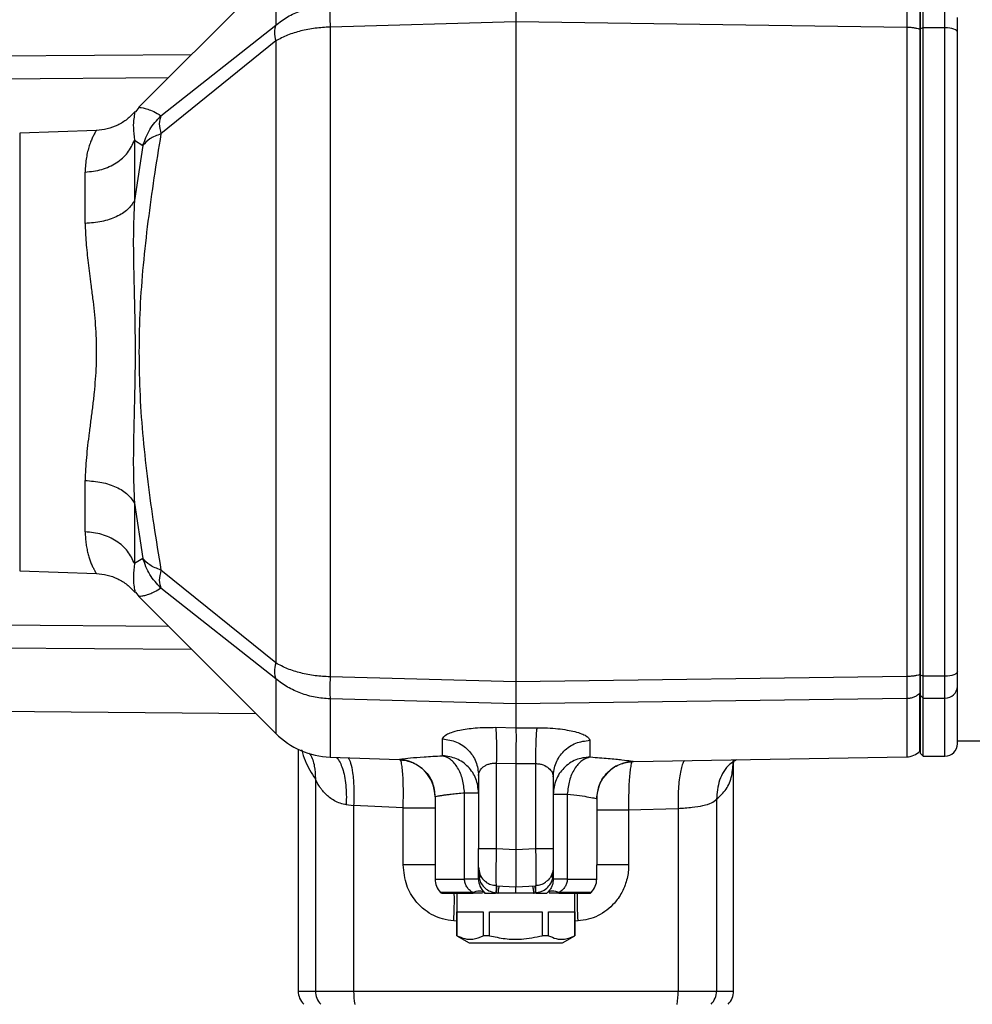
# Model space of a CAD drawing. Header units: millimetres. Extents: x 3 to 4919, y -224 to 3490.
# Tile 29 of 55: x 1547 to 1700, y 3103 to 3261. Entities that reach past the tile are written whole.
import ezdxf

# ---------------------------------------------------------------- set-up
doc = ezdxf.new("R2010")
doc.units = ezdxf.units.MM

msp = doc.modelspace()

# ---------------------------------------------------------------- linework, layer by layer
at = {"color": 7, "linetype": 'Continuous', "lineweight": 25}
for p, q in [((1588.09, 3268.88), (1566.09, 3246.88)), ((1691.71, 3262.73), (1691.71, 3259.49)), ((1692.21, 3259.66), (1692.21, 3263.2)), ((1695.71, 3259.66), (1695.71, 3263.2)), ((1569.64, 3245.53), (1588.09, 3260.08)), ((1626.71, 3260.61), (1596.83, 3259.78)), ((1596.83, 3259.78), (1596.83, 3155.31)), ((1689.56, 3259.73), (1626.71, 3260.61)), ((1691.71, 3259.39), (1691.64, 3259.41)), ((1692.21, 3259.66), (1691.71, 3259.49)), ((1691.71, 3259.49), (1691.71, 3155.6)), ((1692.21, 3155.43), (1692.21, 3259.66)), ((1695.71, 3259.66), (1692.21, 3259.66)), ((1695.71, 3155.43), (1695.71, 3259.66)), ((1588.09, 3257.54), (1569.64, 3242.61)), ((1588.09, 3257.54), (1588.09, 3157.55)), ((1566.12, 3246.91), (1565.54, 3246.16)), ((1559.25, 3243.16), (1546.92, 3242.73)), ((1565.38, 3241.58), (1565.38, 3231.87)), ((1565.38, 3241.58), (1566.74, 3240.73)), ((1566.74, 3240.73), (1565.38, 3231.87)), ((1557.46, 3228.21), (1557.46, 3236.46)), ((1689.56, 3207.55), (1689.56, 3155.36)), ((1557.46, 3178.63), (1557.46, 3186.88)), ((1565.38, 3183.22), (1566.74, 3174.36)), ((1565.38, 3183.22), (1565.38, 3173.51)), ((1566.74, 3174.36), (1565.38, 3173.51)), ((1546.92, 3172.36), (1559.25, 3171.93)), ((1588.09, 3157.55), (1569.64, 3172.48)), ((1588.09, 3155.01), (1569.64, 3169.56)), ((1565.54, 3168.93), (1566.12, 3168.18)), ((1566.09, 3168.21), (1588.09, 3146.21)), ((1626.71, 3154.49), (1596.83, 3155.31)), ((1689.56, 3155.36), (1626.71, 3154.49)), ((1691.71, 3155.7), (1691.64, 3155.68)), ((1692.21, 3155.43), (1691.71, 3155.6)), ((1691.71, 3155.6), (1691.71, 3152.36)), ((1695.71, 3155.43), (1692.21, 3155.43)), ((1692.21, 3151.89), (1692.21, 3155.43)), ((1695.71, 3151.89), (1695.71, 3155.43)), ((1626.71, 3150.97), (1596.83, 3151.78)), ((1689.56, 3151.82), (1626.71, 3150.97)), ((1691.71, 3152.72), (1691.64, 3152.66)), ((1691.64, 3152.66), (1691.64, 3143.36)), ((1691.71, 3152.36), (1692.21, 3151.89)), ((1691.71, 3152.36), (1691.71, 3143.05)), ((1692.21, 3151.89), (1695.71, 3151.89)), ((1692.21, 3142.55), (1692.21, 3151.89)), ((1626.71, 3150.97), (1626.71, 3147.13)), ((1518.91, 3150), (1584.87, 3149.42)), ((1623.45, 3147.2), (1626.71, 3147.13)), ((1626.71, 3147.13), (1630.08, 3147.14)), ((1614.92, 3142.65), (1614.92, 3145.33)), ((1638.61, 3145.12), (1638.61, 3142.44)), ((1697.71, 3145.05), (1705.71, 3145.05)), ((1591.71, 3143.65), (1591.71, 3104.79)), ((1596.83, 3142.41), (1607.92, 3142.02)), ((1645.61, 3141.69), (1689.56, 3142.46)), ((1691.64, 3143.36), (1691.71, 3143.43)), ((1691.71, 3143.05), (1692.21, 3142.55)), ((1692.21, 3142.55), (1695.71, 3142.55)), ((1623.56, 3141.43), (1626.71, 3141.36)), ((1623.56, 3141.43), (1623.56, 3127.7)), ((1626.71, 3141.36), (1629.87, 3141.37)), ((1626.71, 3141.36), (1626.71, 3127.54)), ((1629.87, 3141.37), (1629.87, 3127.7)), ((1661.71, 3104.79), (1661.71, 3141.97)), ((1620.71, 3139.47), (1620.71, 3127.7)), ((1632.71, 3139.26), (1632.71, 3127.7)), ((1594.47, 3138.89), (1594.47, 3104.79)), ((1613.71, 3136.04), (1613.71, 3125.07)), ((1618.45, 3122.79), (1618.45, 3136.67)), ((1634.97, 3136.46), (1634.97, 3122.79)), ((1599.42, 3134.77), (1600.62, 3134.64)), ((1608.58, 3134.25), (1600.62, 3134.64)), ((1600.62, 3134.64), (1600.62, 3104.79)), ((1639.71, 3135.71), (1639.71, 3125.07)), ((1639.71, 3135.71), (1639.71, 3135.71)), ((1658.96, 3135.63), (1658.96, 3104.79)), ((1608.58, 3125.07), (1608.58, 3134.25)), ((1644.84, 3133.92), (1652.81, 3134.16)), ((1644.84, 3133.92), (1644.84, 3125.07)), ((1652.81, 3134.16), (1652.81, 3104.79)), ((1623.56, 3127.7), (1626.71, 3127.54)), ((1626.71, 3127.54), (1629.87, 3127.7)), ((1613.71, 3125.07), (1613.71, 3122.79)), ((1639.71, 3122.79), (1639.71, 3125.07)), ((1620.83, 3122.79), (1620.71, 3124.71)), ((1620.71, 3122.79), (1620.71, 3124.71)), ((1632.71, 3124.71), (1632.6, 3122.79)), ((1632.71, 3124.71), (1632.71, 3122.79)), ((1620.83, 3122.79), (1620.71, 3122.79)), ((1623.53, 3121.83), (1623.56, 3121.71)), ((1623.56, 3121.71), (1626.71, 3121.55)), ((1626.71, 3121.55), (1629.87, 3121.71)), ((1629.9, 3121.83), (1629.87, 3121.71)), ((1632.6, 3122.79), (1632.71, 3122.79)), ((1614.59, 3120.67), (1614.72, 3120.54)), ((1617.21, 3120.55), (1617.21, 3113.7)), ((1619.84, 3120.55), (1619.73, 3120.67)), ((1621.59, 3120.67), (1621.74, 3120.55)), ((1621.71, 3120.55), (1621.59, 3120.67)), ((1623.45, 3120.55), (1623.6, 3120.61)), ((1623.79, 3120.55), (1623.45, 3120.55)), ((1623.6, 3120.61), (1623.56, 3120.61)), ((1623.79, 3120.55), (1623.6, 3120.61)), ((1623.79, 3120.55), (1623.87, 3120.55)), ((1626.71, 3120.55), (1623.87, 3120.55)), ((1629.56, 3120.55), (1626.71, 3120.55)), ((1629.56, 3120.55), (1629.64, 3120.55)), ((1629.83, 3120.61), (1629.64, 3120.55)), ((1629.98, 3120.55), (1629.64, 3120.55)), ((1629.87, 3120.61), (1629.83, 3120.61)), ((1629.83, 3120.61), (1629.98, 3120.55)), ((1631.69, 3120.55), (1631.83, 3120.67)), ((1631.83, 3120.67), (1631.71, 3120.55)), ((1633.69, 3120.67), (1633.59, 3120.55)), ((1633.59, 3120.55), (1638.71, 3120.55)), ((1636.21, 3113.7), (1636.21, 3120.55)), ((1638.71, 3120.55), (1638.83, 3120.67)), ((1617.23, 3117.55), (1621.47, 3117.55)), ((1617.23, 3113.7), (1617.23, 3117.55)), ((1621.47, 3117.55), (1621.47, 3113.7)), ((1622.47, 3117.55), (1630.96, 3117.55)), ((1622.47, 3113.7), (1622.47, 3117.55)), ((1630.96, 3117.55), (1630.96, 3113.7)), ((1631.95, 3117.55), (1636.2, 3117.55)), ((1631.95, 3113.7), (1631.95, 3117.55)), ((1636.2, 3117.55), (1636.2, 3113.7)), ((1617.21, 3113.7), (1619.21, 3112.55)), ((1617.23, 3113.7), (1617.21, 3113.7)), ((1619.21, 3112.55), (1634.21, 3112.55)), ((1622.47, 3113.7), (1621.47, 3113.7)), ((1631.95, 3113.7), (1630.96, 3113.7)), ((1634.21, 3112.55), (1636.21, 3113.7)), ((1636.21, 3113.7), (1636.2, 3113.7)), ((1594.47, 3104.79), (1600.62, 3104.79)), ((1600.62, 3104.79), (1652.81, 3104.79)), ((1652.81, 3104.79), (1658.96, 3104.79))]:
    msp.add_line(p, q, dxfattribs=at)
at = {"color": 8, "linetype": 'Continuous', "lineweight": 25}
for p, q in [((1588.09, 3268.88), (1588.09, 3260.08)), ((1518.91, 3255.01), (1574.57, 3255.36)), ((1518.91, 3251.31), (1570.87, 3251.67)), ((1546.92, 3242.73), (1546.92, 3207.55)), ((1546.92, 3207.55), (1546.92, 3172.36)), ((1570.87, 3163.42), (1518.91, 3163.78)), ((1574.57, 3159.73), (1518.91, 3160.08)), ((1588.09, 3155.01), (1588.09, 3146.21)), ((1596.83, 3151.78), (1596.83, 3142.41)), ((1689.56, 3151.82), (1689.56, 3142.46)), ((1695.71, 3142.55), (1695.71, 3151.89)), ((1607.92, 3142.02), (1607.92, 3142.03)), ((1645.61, 3141.71), (1645.61, 3141.69)), ((1613.71, 3122.79), (1618.45, 3122.79)), ((1634.97, 3122.79), (1639.71, 3122.79)), ((1614.59, 3120.67), (1619.73, 3120.67)), ((1633.69, 3120.67), (1638.83, 3120.67)), ((1617.21, 3116.06), (1616.72, 3116.09)), ((1636.71, 3116.09), (1636.21, 3116.06)), ((1591.71, 3104.79), (1594.47, 3104.79)), ((1658.96, 3104.79), (1661.71, 3104.79))]:
    msp.add_line(p, q, dxfattribs=at)
at = {"color": 7, "linetype": 'Continuous', "lineweight": 25, "flags": 128}
for points in [[(1697.71, 3258.96), (1697.68, 3259.1), (1697.56, 3259.23), (1697.38, 3259.35), (1697.13, 3259.46), (1696.82, 3259.54), (1696.48, 3259.61), (1696.1, 3259.65), (1695.71, 3259.66)], [(1697.71, 3156.13), (1697.68, 3155.99), (1697.56, 3155.86), (1697.38, 3155.74), (1697.13, 3155.63), (1696.82, 3155.55), (1696.48, 3155.48), (1696.1, 3155.44), (1695.71, 3155.43)]]:
    msp.add_lwpolyline(points, dxfattribs=at)
at = {"color": 7, "linetype": 'Continuous', "lineweight": 25}
for centre, radius, start, end in [((1695.77, 3153.83), 1.94, 268.2174, 358.1008), ((1597.29, 3155.4), 13, 225, 268), ((1695.71, 3144.55), 2, 270, 0), ((1689.5, 3145.46), 3, 271, 315.5222), ((1607.71, 3136.02), 6, 0, 88), ((1645.71, 3135.69), 6, 91, 180), ((1616.71, 3122.79), 3, 180, 225), ((1623.71, 3122.79), 3, 180, 225), ((1636.71, 3122.79), 3, 315, 0), ((1594.71, 3104.79), 3, 180, 225), ((1597.5, 3104.78), 3.03, 179.892, 224.2123), ((1611.55, 3104.66), 10.93, 179.3511, 190.5332), ((1641.88, 3104.66), 10.93, 349.4672, 0.6501), ((1655.93, 3104.78), 3.03, 315.7898, 0.1059), ((1658.71, 3104.79), 3, 315, 360)]:
    msp.add_arc(centre, radius, start, end, dxfattribs=at)
for points, knots in [([(1588.09, 3260.08), (1588.71, 3260.55), (1589.92, 3261.48), (1592.1, 3262.46), (1594.41, 3263.13), (1596.03, 3263.25), (1596.83, 3263.31)], [0, 0, 0, 0, 0.256783, 0.504477, 0.7538, 1, 1, 1, 1]), ([(1596.83, 3263.31), (1596.83, 3263.14), (1596.81, 3262.79), (1596.81, 3261.96), (1596.81, 3260.95), (1596.83, 3260.17), (1596.83, 3259.77)], [0, 0, 0, 0, 0.249339, 0.500004, 0.750661, 1, 1, 1, 1]), ([(1626.71, 3264.12), (1626.71, 3263.94), (1626.71, 3263.59), (1626.71, 3262.77), (1626.71, 3261.77), (1626.71, 3260.99), (1626.71, 3260.6)], [0, 0, 0, 0, 0.249352, 0.500005, 0.750656, 1, 1, 1, 1]), ([(1689.56, 3263.27), (1689.56, 3263.1), (1689.56, 3262.75), (1689.57, 3261.92), (1689.56, 3260.91), (1689.56, 3260.12), (1689.56, 3259.73)], [0, 0, 0, 0, 0.249334, 0.500003, 0.750663, 1, 1, 1, 1]), ([(1691.64, 3262.43), (1691.65, 3262.28), (1691.65, 3261.99), (1691.65, 3261.28), (1691.65, 3260.42), (1691.65, 3259.75), (1691.64, 3259.41)], [0, 0, 0, 0, 0.25009, 0.500002, 0.749923, 1, 1, 1, 1]), ([(1697.71, 3258.96), (1697.71, 3259.22), (1697.71, 3259.75), (1697.71, 3260.42), (1697.71, 3260.98), (1697.71, 3261.21), (1697.71, 3261.33)], [0, 0, 0, 0, 0.247075, 0.499997, 0.752925, 1, 1, 1, 1]), ([(1588.09, 3260.08), (1587.99, 3259.72), (1587.79, 3259.01), (1587.99, 3258.03), (1588.09, 3257.54)], [0, 0, 0, 0, 0.5000105, 1, 1, 1, 1]), ([(1596.83, 3259.78), (1596.03, 3259.73), (1594.41, 3259.65), (1592.1, 3259.19), (1589.92, 3258.51), (1588.71, 3257.87), (1588.09, 3257.54)], [0, 0, 0, 0, 0.246196, 0.495523, 0.743217, 1, 1, 1, 1]), ([(1626.71, 3260.61), (1626.71, 3256.33), (1626.71, 3247.79), (1626.71, 3234.54), (1626.71, 3221.1), (1626.71, 3212.06), (1626.71, 3207.55)], [0, 0, 0, 0, 0.2500001, 0.4999998, 0.75, 1, 1, 1, 1]), ([(1689.56, 3259.73), (1689.56, 3255.53), (1689.56, 3247.12), (1689.56, 3234.09), (1689.56, 3220.87), (1689.56, 3211.99), (1689.56, 3207.55)], [0, 0, 0, 0, 0.25, 0.5, 0.75, 1, 1, 1, 1]), ([(1691.64, 3259.41), (1691.5, 3259.46), (1691.21, 3259.55), (1690.69, 3259.65), (1690.14, 3259.71), (1689.75, 3259.73), (1689.56, 3259.73)], [0, 0, 0, 0, 0.2499877, 0.4999858, 0.7499976, 1, 1, 1, 1]), ([(1691.64, 3259.41), (1691.64, 3255.23), (1691.64, 3246.88), (1691.64, 3233.92), (1691.64, 3220.79), (1691.64, 3211.96), (1691.64, 3207.55)], [0, 0, 0, 0, 0.2500003, 0.5, 0.75, 1, 1, 1, 1]), ([(1697.71, 3156.13), (1697.71, 3160.21), (1697.71, 3168.43), (1697.71, 3181.22), (1697.71, 3194.3), (1697.71, 3207.55), (1697.71, 3220.79), (1697.71, 3233.87), (1697.71, 3246.66), (1697.71, 3254.88), (1697.71, 3258.96)], [0, 0, 0, 0, 0.1232765, 0.2480185, 0.373757, 0.5000001, 0.6262429, 0.7519815, 0.8767235, 1, 1, 1, 1]), ([(1566.09, 3246.88), (1566.13, 3246.88), (1566.2, 3246.88), (1566.73, 3246.8), (1567.5, 3246.6), (1568.47, 3246.23), (1569.24, 3245.77), (1569.64, 3245.53)], [0, 0, 0, 0, 0.198667, 0.394663, 0.592261, 0.790886, 1, 1, 1, 1]), ([(1565.48, 3246.21), (1565.07, 3245.78), (1564.25, 3244.91), (1562.71, 3243.97), (1561.03, 3243.33), (1559.84, 3243.21), (1559.25, 3243.16)], [0, 0, 0, 0, 0.250003, 0.500002, 0.750001, 1, 1, 1, 1]), ([(1566.74, 3240.73), (1567.05, 3241.62), (1567.66, 3243.38), (1568.98, 3244.82), (1569.64, 3245.53)], [0, 0, 0, 0, 0.499999, 1, 1, 1, 1]), ([(1569.64, 3245.53), (1569.5, 3245.13), (1569.23, 3244.33), (1569.5, 3243.18), (1569.64, 3242.61)], [0, 0, 0, 0, 0.5, 1, 1, 1, 1]), ([(1569.64, 3242.61), (1569.25, 3240.26), (1568.49, 3235.59), (1567.52, 3228.56), (1566.74, 3221.56), (1566.2, 3214.55), (1566.13, 3209.88), (1566.1, 3207.55)], [0, 0, 0, 0, 0.203571, 0.403178, 0.603672, 0.801494, 1, 1, 1, 1]), ([(1569.64, 3242.61), (1568.99, 3242.36), (1567.67, 3241.84), (1567.05, 3241.1), (1566.74, 3240.73)], [0, 0, 0, 0, 0.494269, 1, 1, 1, 1]), ([(1557.46, 3236.46), (1558.36, 3236.56), (1560.16, 3236.74), (1562.54, 3237.88), (1564.43, 3239.51), (1565.06, 3240.89), (1565.38, 3241.58)], [0, 0, 0, 0, 0.25, 0.5, 0.750002, 1, 1, 1, 1]), ([(1565.38, 3231.87), (1565.06, 3231.38), (1564.43, 3230.39), (1562.54, 3229.23), (1560.16, 3228.42), (1558.36, 3228.28), (1557.46, 3228.21)], [0, 0, 0, 0, 0.249999, 0.500001, 0.75, 1, 1, 1, 1]), ([(1565.38, 3231.87), (1565.3, 3230.02), (1565.14, 3226.25), (1565.26, 3220.25), (1565.42, 3213.99), (1565.51, 3207.55), (1565.42, 3201.1), (1565.26, 3194.84), (1565.14, 3188.84), (1565.3, 3185.07), (1565.38, 3183.22)], [0, 0, 0, 0, 0.119526, 0.24271, 0.369782, 0.5, 0.630218, 0.75729, 0.880475, 1, 1, 1, 1]), ([(1557.46, 3228.21), (1557.47, 3227.72), (1557.49, 3226.72), (1557.59, 3225.14), (1557.74, 3223.53), (1557.93, 3221.87), (1558.14, 3220.17), (1558.39, 3218.26), (1558.65, 3216.23), (1558.9, 3214.06), (1559.09, 3211.89), (1559.22, 3209.71), (1559.23, 3208.25), (1559.24, 3207.55)], [0, 0, 0, 0, 0.0819656, 0.1648266, 0.2498664, 0.3299902, 0.4148718, 0.4998978, 0.6060293, 0.7031642, 0.8026041, 0.9039376, 1, 1, 1, 1]), ([(1559.24, 3207.55), (1559.23, 3206.81), (1559.21, 3205.34), (1559.08, 3203.16), (1558.89, 3200.98), (1558.65, 3198.82), (1558.37, 3196.68), (1558.09, 3194.57), (1557.84, 3192.53), (1557.64, 3190.57), (1557.49, 3188.68), (1557.47, 3187.48), (1557.46, 3186.88)], [0, 0, 0, 0, 0.09942, 0.198964, 0.296846, 0.398515, 0.50012, 0.601947, 0.703606, 0.802038, 0.900991, 1, 1, 1, 1]), ([(1566.1, 3207.55), (1566.13, 3205.21), (1566.2, 3200.56), (1566.73, 3193.6), (1567.5, 3186.67), (1568.47, 3179.61), (1569.24, 3174.9), (1569.64, 3172.48)], [0, 0, 0, 0, 0.198666, 0.394665, 0.592261, 0.790887, 1, 1, 1, 1]), ([(1626.71, 3207.55), (1626.71, 3203.03), (1626.71, 3193.99), (1626.71, 3180.55), (1626.71, 3167.3), (1626.71, 3158.76), (1626.71, 3154.49)], [0, 0, 0, 0, 0.2500003, 0.5000001, 0.75, 1, 1, 1, 1]), ([(1691.64, 3207.55), (1691.64, 3203.13), (1691.64, 3194.3), (1691.64, 3181.17), (1691.64, 3168.21), (1691.64, 3159.86), (1691.64, 3155.68)], [0, 0, 0, 0, 0.25, 0.5, 0.75, 1, 1, 1, 1]), ([(1557.46, 3186.88), (1558.36, 3186.81), (1560.16, 3186.68), (1562.54, 3185.86), (1564.43, 3184.7), (1565.06, 3183.71), (1565.38, 3183.22)], [0, 0, 0, 0, 0.249999, 0.500001, 0.75, 1, 1, 1, 1]), ([(1565.38, 3173.51), (1565.06, 3174.2), (1564.43, 3175.58), (1562.54, 3177.21), (1560.16, 3178.35), (1558.36, 3178.53), (1557.46, 3178.63)], [0, 0, 0, 0, 0.249998, 0.499999, 0.75, 1, 1, 1, 1]), ([(1569.64, 3172.48), (1568.99, 3172.73), (1567.67, 3173.25), (1567.05, 3173.99), (1566.74, 3174.36)], [0, 0, 0, 0, 0.494237, 1, 1, 1, 1]), ([(1569.64, 3169.56), (1568.99, 3170.27), (1567.67, 3171.7), (1567.05, 3173.46), (1566.74, 3174.36)], [0, 0, 0, 0, 0.494265, 1, 1, 1, 1]), ([(1569.64, 3172.48), (1569.5, 3171.91), (1569.23, 3170.76), (1569.5, 3169.96), (1569.64, 3169.56)], [0, 0, 0, 0, 0.500001, 1, 1, 1, 1]), ([(1559.25, 3171.93), (1559.84, 3171.88), (1561.03, 3171.76), (1562.71, 3171.12), (1564.25, 3170.18), (1565.07, 3169.31), (1565.48, 3168.88)], [0, 0, 0, 0, 0.25, 0.499998, 0.75, 1, 1, 1, 1]), ([(1569.64, 3169.56), (1569.29, 3169.35), (1568.63, 3168.94), (1567.79, 3168.59), (1567.09, 3168.37), (1566.54, 3168.26), (1566.17, 3168.21), (1566.12, 3168.21), (1566.09, 3168.21)], [0, 0, 0, 0, 0.183307, 0.350824, 0.503066, 0.672185, 0.836053, 1, 1, 1, 1]), ([(1588.09, 3157.55), (1587.99, 3157.06), (1587.79, 3156.08), (1587.99, 3155.37), (1588.09, 3155.01)], [0, 0, 0, 0, 0.500005, 1, 1, 1, 1]), ([(1596.83, 3155.31), (1596.03, 3155.36), (1594.41, 3155.44), (1592.1, 3155.9), (1589.92, 3156.58), (1588.71, 3157.22), (1588.09, 3157.55)], [0, 0, 0, 0, 0.2462, 0.495522, 0.743219, 1, 1, 1, 1]), ([(1596.83, 3151.78), (1596.03, 3151.84), (1594.41, 3151.96), (1592.1, 3152.63), (1589.92, 3153.61), (1588.71, 3154.54), (1588.09, 3155.01)], [0, 0, 0, 0, 0.246197, 0.495523, 0.743217, 1, 1, 1, 1]), ([(1596.83, 3155.32), (1596.83, 3154.92), (1596.81, 3154.14), (1596.81, 3153.13), (1596.81, 3152.3), (1596.83, 3151.95), (1596.83, 3151.78)], [0, 0, 0, 0, 0.249337, 0.500006, 0.750671, 1, 1, 1, 1]), ([(1691.64, 3155.68), (1691.5, 3155.63), (1691.21, 3155.54), (1690.69, 3155.44), (1690.14, 3155.38), (1689.75, 3155.36), (1689.56, 3155.36)], [0, 0, 0, 0, 0.25001, 0.500007, 0.750003, 1, 1, 1, 1]), ([(1689.56, 3155.36), (1689.56, 3154.97), (1689.56, 3154.18), (1689.57, 3153.17), (1689.56, 3152.34), (1689.56, 3151.99), (1689.56, 3151.82)], [0, 0, 0, 0, 0.249336, 0.500001, 0.750664, 1, 1, 1, 1]), ([(1691.64, 3155.68), (1691.65, 3155.34), (1691.65, 3154.67), (1691.65, 3153.81), (1691.65, 3153.1), (1691.65, 3152.81), (1691.64, 3152.66)], [0, 0, 0, 0, 0.250079, 0.499998, 0.74991, 1, 1, 1, 1]), ([(1691.71, 3155.7), (1691.71, 3155.64), (1691.71, 3155.33), (1691.71, 3154.79), (1691.71, 3154.25), (1691.71, 3154), (1691.71, 3153.93)], [0, 0, 0, 0, 0.094929, 0.475824, 0.856728, 1, 1, 1, 1]), ([(1697.71, 3153.76), (1697.71, 3153.88), (1697.71, 3154.11), (1697.71, 3154.67), (1697.71, 3155.34), (1697.71, 3155.87), (1697.71, 3156.13)], [0, 0, 0, 0, 0.2470767, 0.5000041, 0.7529214, 1, 1, 1, 1]), ([(1626.71, 3154.49), (1626.71, 3154.1), (1626.71, 3153.32), (1626.71, 3152.32), (1626.71, 3151.5), (1626.71, 3151.15), (1626.71, 3150.97)], [0, 0, 0, 0, 0.249345, 0.499994, 0.750647, 1, 1, 1, 1]), ([(1697.71, 3144.55), (1697.71, 3144.66), (1697.71, 3144.88), (1697.71, 3146.7), (1697.71, 3149.52), (1697.71, 3152.35), (1697.71, 3153.76)], [0, 0, 0, 0, 0.249507, 0.5, 0.750492, 1, 1, 1, 1]), ([(1691.64, 3152.66), (1691.5, 3152.53), (1691.21, 3152.29), (1690.69, 3152.03), (1690.14, 3151.86), (1689.75, 3151.83), (1689.56, 3151.82)], [0, 0, 0, 0, 0.2500016, 0.5000034, 0.7499995, 1, 1, 1, 1]), ([(1691.64, 3143.36), (1691.64, 3143.47), (1691.64, 3143.69), (1691.64, 3145.53), (1691.64, 3148.37), (1691.64, 3151.23), (1691.64, 3152.66)], [0, 0, 0, 0, 0.250001, 0.5, 0.75, 1, 1, 1, 1]), ([(1614.92, 3145.33), (1615.05, 3145.57), (1615.23, 3145.94), (1616.37, 3146.42), (1617.82, 3146.81), (1620.21, 3147.17), (1622.33, 3147.19), (1623.45, 3147.2)], [0, 0, 0, 0, 0.249718, 0.372787, 0.529412, 0.750204, 1, 1, 1, 1]), ([(1623.45, 3147.2), (1623.48, 3146.96), (1623.53, 3146.49), (1623.58, 3145.1), (1623.59, 3143.37), (1623.57, 3142.08), (1623.56, 3141.43)], [0, 0, 0, 0, 0.250004, 0.5000011, 0.7500006, 1, 1, 1, 1]), ([(1626.71, 3147.13), (1626.72, 3146.9), (1626.73, 3146.43), (1626.73, 3145.05), (1626.72, 3143.31), (1626.72, 3142.01), (1626.71, 3141.36)], [0, 0, 0, 0, 0.24186, 0.499993, 0.748773, 1, 1, 1, 1]), ([(1630.08, 3147.14), (1630.05, 3146.91), (1629.99, 3146.44), (1629.92, 3145.04), (1629.87, 3143.31), (1629.87, 3142.02), (1629.87, 3141.37)], [0, 0, 0, 0, 0.2499989, 0.5000006, 0.7499996, 1, 1, 1, 1]), ([(1630.08, 3147.14), (1630.65, 3147.13), (1631.82, 3147.12), (1633.47, 3146.99), (1634.95, 3146.78), (1636.25, 3146.51), (1637.27, 3146.19), (1638.31, 3145.73), (1638.49, 3145.36), (1638.61, 3145.12)], [0, 0, 0, 0, 0.127262, 0.258258, 0.385797, 0.506183, 0.637894, 0.754853, 1, 1, 1, 1]), ([(1614.92, 3145.33), (1615.69, 3145.22), (1617.22, 3145), (1619.13, 3143.63), (1620.46, 3141.72), (1620.63, 3140.22), (1620.71, 3139.47)], [0, 0, 0, 0, 0.249998, 0.5, 0.749999, 1, 1, 1, 1]), ([(1632.71, 3139.26), (1632.8, 3140.02), (1632.98, 3141.54), (1634.34, 3143.46), (1636.28, 3144.82), (1637.83, 3145.02), (1638.61, 3145.12)], [0, 0, 0, 0, 0.25, 0.5, 0.750002, 1, 1, 1, 1]), ([(1607.92, 3142.03), (1608.01, 3142.06), (1608.2, 3142.11), (1609.65, 3142.27), (1611.82, 3142.46), (1613.84, 3142.57), (1614.85, 3142.63)], [0, 0, 0, 0, 0.250689, 0.500966, 0.75072, 1, 1, 1, 1]), ([(1614.92, 3142.65), (1614.92, 3142.64), (1614.92, 3142.64), (1614.91, 3142.64), (1614.88, 3142.63), (1614.86, 3142.63), (1614.85, 3142.63)], [0, 0, 0, 0, 0.254719, 0.497245, 0.741224, 1, 1, 1, 1]), ([(1618.45, 3136.67), (1618.38, 3137.4), (1618.24, 3138.87), (1617.4, 3140.76), (1616.24, 3142.17), (1615.31, 3142.48), (1614.85, 3142.63)], [0, 0, 0, 0, 0.249223, 0.499479, 0.749739, 1, 1, 1, 1]), ([(1620.71, 3136.68), (1620.63, 3137.45), (1620.46, 3138.98), (1619.13, 3140.92), (1617.22, 3142.31), (1615.69, 3142.53), (1614.92, 3142.65)], [0, 0, 0, 0, 0.250001, 0.5, 0.750002, 1, 1, 1, 1]), ([(1638.61, 3142.44), (1637.83, 3142.34), (1636.28, 3142.14), (1634.34, 3140.75), (1632.98, 3138.79), (1632.8, 3137.25), (1632.71, 3136.48)], [0, 0, 0, 0, 0.249998, 0.499999, 0.749999, 1, 1, 1, 1]), ([(1638.68, 3142.43), (1638.21, 3142.28), (1637.27, 3141.98), (1636.08, 3140.57), (1635.22, 3138.67), (1635.06, 3137.2), (1634.97, 3136.46)], [0, 0, 0, 0, 0.250265, 0.500529, 0.750791, 1, 1, 1, 1]), ([(1638.68, 3142.43), (1638.67, 3142.43), (1638.65, 3142.43), (1638.63, 3142.43), (1638.61, 3142.44), (1638.61, 3142.44), (1638.61, 3142.44)], [0, 0, 0, 0, 0.258638, 0.502716, 0.7453, 1, 1, 1, 1]), ([(1638.68, 3142.43), (1639.69, 3142.35), (1641.71, 3142.2), (1643.88, 3141.97), (1645.34, 3141.79), (1645.52, 3141.73), (1645.61, 3141.71)], [0, 0, 0, 0, 0.249098, 0.498799, 0.749153, 1, 1, 1, 1]), ([(1607.92, 3142.03), (1608.69, 3141.92), (1610.22, 3141.69), (1612.13, 3140.3), (1613.46, 3138.34), (1613.63, 3136.8), (1613.71, 3136.04)], [0, 0, 0, 0, 0.249998, 0.500001, 0.75, 1, 1, 1, 1]), ([(1620.71, 3139.47), (1620.71, 3139.47), (1620.71, 3139.47), (1620.71, 3139.48), (1620.71, 3139.48), (1620.71, 3139.51), (1620.72, 3139.63), (1620.76, 3139.86), (1620.93, 3140.29), (1621.3, 3140.74), (1621.86, 3141.1), (1622.36, 3141.31), (1622.93, 3141.43), (1623.35, 3141.43), (1623.56, 3141.43)], [0, 0, 0, 0, 0.0003116, 0.0008644, 0.0026685, 0.009093, 0.0332528, 0.1267408, 0.2510486, 0.5022182, 0.6326112, 0.7519528, 0.8775056, 1, 1, 1, 1]), ([(1629.87, 3141.37), (1630.08, 3141.36), (1630.51, 3141.34), (1631.28, 3141.12), (1632.04, 3140.66), (1632.6, 3139.98), (1632.68, 3139.5), (1632.71, 3139.26)], [0, 0, 0, 0, 0.123084, 0.253689, 0.497606, 0.749337, 1, 1, 1, 1]), ([(1639.71, 3135.71), (1639.8, 3136.48), (1639.98, 3138.04), (1641.34, 3140.01), (1643.28, 3141.4), (1644.83, 3141.6), (1645.61, 3141.71)], [0, 0, 0, 0, 0.250001, 0.500001, 0.750002, 1, 1, 1, 1]), ([(1661.68, 3141.58), (1661.68, 3141.57), (1661.67, 3141.45), (1661.75, 3141.74), (1661.96, 3141.93), (1662.02, 3141.98)], [0, 0, 0, 0, 0.094949, 0.758131, 1, 1, 1, 1]), ([(1599.42, 3134.77), (1599.1, 3134.83), (1598.41, 3134.96), (1597.23, 3135.51), (1596.26, 3136.29), (1595.57, 3137.07), (1595.26, 3137.47), (1595.12, 3137.69), (1594.81, 3138.15), (1594.64, 3138.53), (1594.47, 3138.89)], [0, 0, 0, 0, 0.118704, 0.250728, 0.500316, 0.632491, 0.71956, 0.745681, 0.760193, 1, 1, 1, 1]), ([(1613.71, 3136.04), (1613.77, 3136.06), (1613.86, 3136.1), (1614.39, 3136.2), (1614.8, 3136.26), (1615.16, 3136.32), (1615.39, 3136.35), (1615.76, 3136.4), (1616.37, 3136.47), (1617.29, 3136.57), (1618.07, 3136.64), (1618.45, 3136.67)], [0, 0, 0, 0, 0.249003, 0.369977, 0.499811, 0.53955, 0.581587, 0.625931, 0.730318, 0.865459, 1, 1, 1, 1]), ([(1618.45, 3136.67), (1618.75, 3136.67), (1619.37, 3136.67), (1620.08, 3136.67), (1620.61, 3136.68), (1620.68, 3136.68), (1620.71, 3136.68)], [0, 0, 0, 0, 0.221425, 0.461908, 0.721444, 1, 1, 1, 1]), ([(1632.71, 3136.48), (1632.75, 3136.47), (1632.83, 3136.47), (1633.5, 3136.46), (1634.4, 3136.46), (1634.97, 3136.46)], [0, 0, 0, 0, 0.289733, 0.553363, 1, 1, 1, 1]), ([(1634.97, 3136.46), (1635.67, 3136.38), (1637.07, 3136.22), (1638.57, 3135.98), (1639.54, 3135.79), (1639.66, 3135.73), (1639.71, 3135.71)], [0, 0, 0, 0, 0.248651, 0.499969, 0.761738, 1, 1, 1, 1]), ([(1652.81, 3134.16), (1653.57, 3134.21), (1655.04, 3134.32), (1656.88, 3134.61), (1658.29, 3135.02), (1658.74, 3135.42), (1658.96, 3135.63)], [0, 0, 0, 0, 0.256201, 0.492123, 0.74433, 1, 1, 1, 1]), ([(1608.58, 3134.25), (1609.28, 3134.25), (1610.67, 3134.25), (1612.34, 3134.25), (1613.49, 3134.25), (1613.64, 3134.25), (1613.71, 3134.25)], [0, 0, 0, 0, 0.25, 0.500001, 0.750001, 1, 1, 1, 1]), ([(1639.71, 3133.92), (1639.79, 3133.92), (1639.94, 3133.92), (1641.09, 3133.92), (1642.76, 3133.92), (1644.15, 3133.92), (1644.84, 3133.92)], [0, 0, 0, 0, 0.249999, 0.499997, 0.75, 1, 1, 1, 1]), ([(1620.71, 3127.7), (1620.76, 3127.7), (1620.84, 3127.7), (1621.49, 3127.7), (1622.42, 3127.7), (1623.18, 3127.7), (1623.56, 3127.7)], [0, 0, 0, 0, 0.250002, 0.5, 0.750004, 1, 1, 1, 1]), ([(1620.71, 3124.71), (1620.71, 3124.75), (1620.71, 3124.84), (1620.71, 3125.53), (1620.71, 3126.52), (1620.71, 3127.31), (1620.71, 3127.7)], [0, 0, 0, 0, 0.249811, 0.499998, 0.750189, 1, 1, 1, 1]), ([(1626.71, 3127.54), (1626.71, 3127.13), (1626.71, 3126.32), (1626.71, 3124.82), (1626.71, 3123.19), (1626.71, 3122.1), (1626.71, 3121.62), (1626.71, 3121.57), (1626.71, 3121.55)], [0, 0, 0, 0, 0.130466, 0.257459, 0.500003, 0.742539, 0.869534, 1, 1, 1, 1]), ([(1629.87, 3127.7), (1630.25, 3127.7), (1631, 3127.7), (1631.94, 3127.7), (1632.59, 3127.7), (1632.67, 3127.7), (1632.71, 3127.7)], [0, 0, 0, 0, 0.2500013, 0.5000053, 0.7499991, 1, 1, 1, 1]), ([(1632.71, 3127.7), (1632.71, 3127.31), (1632.71, 3126.52), (1632.71, 3125.53), (1632.71, 3124.84), (1632.71, 3124.75), (1632.71, 3124.71)], [0, 0, 0, 0, 0.249811, 0.500002, 0.750189, 1, 1, 1, 1]), ([(1616.72, 3116.09), (1616.11, 3116.16), (1615, 3116.3), (1613.44, 3116.92), (1611.95, 3117.84), (1610.36, 3119.41), (1608.91, 3121.86), (1608.7, 3123.96), (1608.58, 3125.07)], [0, 0, 0, 0, 0.139008, 0.25065, 0.376239, 0.531414, 0.751102, 1, 1, 1, 1]), ([(1613.71, 3125.07), (1613.64, 3125.07), (1613.49, 3125.07), (1612.34, 3125.07), (1610.67, 3125.07), (1609.28, 3125.07), (1608.58, 3125.07)], [0, 0, 0, 0, 0.249999, 0.499999, 0.75, 1, 1, 1, 1]), ([(1644.84, 3125.07), (1644.83, 3124.7), (1644.8, 3123.96), (1644.6, 3122.88), (1644.27, 3121.77), (1643.79, 3120.69), (1643.19, 3119.73), (1642.07, 3118.32), (1640.46, 3117.08), (1638.37, 3116.28), (1637.26, 3116.15), (1636.71, 3116.09)], [0, 0, 0, 0, 0.083176, 0.165468, 0.24617, 0.344106, 0.429068, 0.500191, 0.749337, 0.874805, 1, 1, 1, 1]), ([(1644.84, 3125.07), (1644.15, 3125.07), (1642.76, 3125.07), (1641.09, 3125.07), (1639.94, 3125.07), (1639.79, 3125.07), (1639.71, 3125.07)], [0, 0, 0, 0, 0.25, 0.500003, 0.750001, 1, 1, 1, 1]), ([(1620.71, 3124.71), (1620.76, 3124.33), (1620.85, 3123.58), (1621.35, 3122.73), (1621.81, 3122.43), (1621.96, 3122.34)], [0, 0, 0, 0, 0.406885, 0.813775, 1, 1, 1, 1]), ([(1620.83, 3123.88), (1620.87, 3123.68), (1620.94, 3123.33), (1620.86, 3122.95), (1620.83, 3122.79)], [0, 0, 0, 0, 0.559854, 1, 1, 1, 1]), ([(1632.71, 3124.71), (1632.67, 3124.33), (1632.58, 3123.58), (1632.08, 3122.73), (1631.61, 3122.43), (1631.47, 3122.34)], [0, 0, 0, 0, 0.406888, 0.813774, 1, 1, 1, 1]), ([(1632.6, 3123.88), (1632.56, 3123.68), (1632.49, 3123.33), (1632.56, 3122.95), (1632.6, 3122.79)], [0, 0, 0, 0, 0.559854, 1, 1, 1, 1]), ([(1620.71, 3122.79), (1620.68, 3122.79), (1620.63, 3122.79), (1620.16, 3122.79), (1619.45, 3122.79), (1618.79, 3122.79), (1618.45, 3122.79)], [0, 0, 0, 0, 0.249998, 0.500001, 0.750003, 1, 1, 1, 1]), ([(1619.73, 3120.67), (1619.55, 3120.8), (1619.21, 3121.05), (1618.8, 3121.56), (1618.51, 3122.14), (1618.47, 3122.57), (1618.45, 3122.79)], [0, 0, 0, 0, 0.255918, 0.499973, 0.750513, 1, 1, 1, 1]), ([(1620.83, 3122.79), (1620.87, 3122.67), (1620.94, 3122.44), (1621.07, 3122.19), (1621.15, 3122.06), (1621.31, 3121.79), (1621.72, 3121.31), (1622.56, 3120.77), (1623.22, 3120.66), (1623.56, 3120.61)], [0, 0, 0, 0, 0.124865, 0.23156, 0.248012, 0.249861, 0.499729, 0.748638, 1, 1, 1, 1]), ([(1621.91, 3122.31), (1622.16, 3122.15), (1622.67, 3121.84), (1623.24, 3121.83), (1623.53, 3121.83)], [0, 0, 0, 0, 0.496826, 1, 1, 1, 1]), ([(1623.56, 3120.61), (1623.56, 3120.78), (1623.57, 3121.1), (1623.57, 3121.45), (1623.57, 3121.67), (1623.56, 3121.7), (1623.56, 3121.71)], [0, 0, 0, 0, 0.249478, 0.500009, 0.750517, 1, 1, 1, 1]), ([(1623.6, 3120.61), (1623.61, 3120.77), (1623.63, 3121.1), (1623.64, 3121.44), (1623.66, 3121.66), (1623.66, 3121.69), (1623.66, 3121.71)], [0, 0, 0, 0, 0.247825, 0.500104, 0.752329, 1, 1, 1, 1]), ([(1623.87, 3120.55), (1623.88, 3120.72), (1623.92, 3121.06), (1623.98, 3121.41), (1624.03, 3121.64), (1624.06, 3121.67), (1624.07, 3121.68)], [0, 0, 0, 0, 0.250001, 0.500004, 0.749997, 1, 1, 1, 1]), ([(1629.36, 3121.68), (1629.37, 3121.67), (1629.4, 3121.64), (1629.45, 3121.41), (1629.5, 3121.06), (1629.54, 3120.72), (1629.56, 3120.55)], [0, 0, 0, 0, 0.250003, 0.499996, 0.749999, 1, 1, 1, 1]), ([(1629.77, 3121.71), (1629.77, 3121.69), (1629.77, 3121.66), (1629.78, 3121.44), (1629.8, 3121.1), (1629.82, 3120.77), (1629.83, 3120.61)], [0, 0, 0, 0, 0.247671, 0.499896, 0.752175, 1, 1, 1, 1]), ([(1629.87, 3121.71), (1629.87, 3121.7), (1629.86, 3121.67), (1629.85, 3121.45), (1629.86, 3121.1), (1629.87, 3120.78), (1629.87, 3120.61)], [0, 0, 0, 0, 0.249483, 0.499991, 0.750522, 1, 1, 1, 1]), ([(1629.87, 3120.61), (1630.07, 3120.64), (1630.47, 3120.68), (1631.19, 3120.95), (1631.88, 3121.46), (1632.39, 3122.17), (1632.53, 3122.6), (1632.6, 3122.79)], [0, 0, 0, 0, 0.152709, 0.303417, 0.574167, 0.80648, 1, 1, 1, 1]), ([(1629.9, 3121.83), (1630.19, 3121.83), (1630.76, 3121.84), (1631.26, 3122.15), (1631.51, 3122.31)], [0, 0, 0, 0, 0.503174, 1, 1, 1, 1]), ([(1632.71, 3122.79), (1632.7, 3122.59), (1632.68, 3122.2), (1632.5, 3121.63), (1632.23, 3121.11), (1631.97, 3120.81), (1631.83, 3120.67)], [0, 0, 0, 0, 0.250001, 0.499998, 0.749999, 1, 1, 1, 1]), ([(1634.97, 3122.79), (1634.64, 3122.79), (1633.97, 3122.79), (1633.27, 3122.79), (1632.8, 3122.79), (1632.74, 3122.79), (1632.71, 3122.79)], [0, 0, 0, 0, 0.249997, 0.499999, 0.750002, 1, 1, 1, 1]), ([(1634.97, 3122.79), (1634.95, 3122.55), (1634.91, 3122.11), (1634.61, 3121.53), (1634.22, 3121.05), (1633.87, 3120.8), (1633.69, 3120.67)], [0, 0, 0, 0, 0.277044, 0.502273, 0.745202, 1, 1, 1, 1]), ([(1614.77, 3120.55), (1614.8, 3120.55), (1614.85, 3120.55), (1615.84, 3120.55), (1617.48, 3120.55), (1619.05, 3120.55), (1619.84, 3120.55)], [0, 0, 0, 0, 0.2118, 0.474536, 0.737269, 1, 1, 1, 1]), ([(1619.73, 3120.67), (1620.14, 3120.79), (1620.96, 3121.05), (1621.38, 3120.79), (1621.59, 3120.67)], [0, 0, 0, 0, 0.500006, 1, 1, 1, 1]), ([(1621.36, 3120.55), (1621.32, 3120.55), (1621.17, 3120.55), (1620.66, 3120.55), (1620.11, 3120.55), (1619.84, 3120.55)], [0, 0, 0, 0, 0.15234, 0.574846, 1, 1, 1, 1]), ([(1621.74, 3120.55), (1621.79, 3120.55), (1621.88, 3120.55), (1622.28, 3120.55), (1622.82, 3120.55), (1623.24, 3120.55), (1623.45, 3120.55)], [0, 0, 0, 0, 0.243286, 0.500009, 0.756725, 1, 1, 1, 1]), ([(1626.71, 3120.55), (1626.71, 3120.72), (1626.71, 3121.06), (1626.71, 3121.45), (1626.71, 3121.51), (1626.71, 3121.55)], [0, 0, 0, 0, 0.300584, 0.567683, 1, 1, 1, 1]), ([(1629.98, 3120.55), (1630.19, 3120.55), (1630.61, 3120.55), (1631.15, 3120.55), (1631.54, 3120.55), (1631.64, 3120.55), (1631.69, 3120.55)], [0, 0, 0, 0, 0.243274, 0.499989, 0.756718, 1, 1, 1, 1]), ([(1631.83, 3120.67), (1632.05, 3120.79), (1632.47, 3121.05), (1633.28, 3120.79), (1633.69, 3120.67)], [0, 0, 0, 0, 0.499996, 1, 1, 1, 1]), ([(1633.59, 3120.55), (1633.31, 3120.55), (1632.77, 3120.55), (1632.26, 3120.55), (1632.1, 3120.55), (1632.06, 3120.55)], [0, 0, 0, 0, 0.422724, 0.846578, 1, 1, 1, 1]), ([(1617.23, 3113.7), (1617.65, 3113.52), (1618.49, 3113.14), (1619.93, 3113.05), (1620.91, 3113.46), (1621.47, 3113.7)], [0, 0, 0, 0, 0.297441, 0.60182, 1, 1, 1, 1]), ([(1622.47, 3113.7), (1623.3, 3113.52), (1624.98, 3113.14), (1627.87, 3113.05), (1629.84, 3113.46), (1630.96, 3113.7)], [0, 0, 0, 0, 0.29744, 0.601821, 1, 1, 1, 1]), ([(1631.95, 3113.7), (1632.37, 3113.52), (1633.21, 3113.14), (1634.65, 3113.05), (1635.64, 3113.46), (1636.2, 3113.7)], [0, 0, 0, 0, 0.297442, 0.601819, 1, 1, 1, 1])]:
    msp.add_open_spline(points, degree=3, knots=knots, dxfattribs=at)
at = {"color": 8, "linetype": 'Continuous', "lineweight": 25}
for points, knots in [([(1565.48, 3246.21), (1565.46, 3246.16), (1565.43, 3246.05), (1565.26, 3245.14), (1565.14, 3243.74), (1565.3, 3242.3), (1565.38, 3241.58)], [0, 0, 0, 0, 0.260409, 0.514573, 0.760951, 1, 1, 1, 1]), ([(1559.25, 3243.16), (1559.24, 3243.14), (1559.22, 3243.12), (1559.09, 3242.91), (1558.9, 3242.57), (1558.65, 3242.08), (1558.38, 3241.46), (1558.1, 3240.69), (1557.84, 3239.81), (1557.64, 3238.81), (1557.49, 3237.71), (1557.47, 3236.88), (1557.46, 3236.46)], [0, 0, 0, 0, 0.096063, 0.1974, 0.296843, 0.39396, 0.50012, 0.601942, 0.703602, 0.802036, 0.900992, 1, 1, 1, 1]), ([(1557.46, 3178.63), (1557.47, 3178.28), (1557.49, 3177.59), (1557.59, 3176.63), (1557.74, 3175.77), (1557.93, 3174.97), (1558.14, 3174.27), (1558.39, 3173.59), (1558.65, 3173.01), (1558.9, 3172.52), (1559.09, 3172.18), (1559.22, 3171.97), (1559.24, 3171.95), (1559.25, 3171.93)], [0, 0, 0, 0, 0.081994, 0.164803, 0.249866, 0.329994, 0.416529, 0.499895, 0.606051, 0.703169, 0.802608, 0.903942, 1, 1, 1, 1]), ([(1565.38, 3173.51), (1565.3, 3172.8), (1565.14, 3171.36), (1565.27, 3169.94), (1565.41, 3169.11), (1565.52, 3168.78), (1565.48, 3168.88), (1565.48, 3168.88)], [0, 0, 0, 0, 0.239018, 0.485364, 0.739495, 0.999933, 1, 1, 1, 1]), ([(1592.25, 3143.6), (1592.26, 3143.57), (1592.39, 3142.97), (1592.81, 3141.85), (1593.52, 3140.29), (1594.15, 3139.36), (1594.47, 3138.89)], [0, 0, 0, 0, 0.01499, 0.353495, 0.678407, 1, 1, 1, 1]), ([(1593.42, 3143.08), (1593.47, 3143.01), (1593.94, 3142.41), (1594.39, 3140.97), (1594.44, 3139.59), (1594.47, 3138.89)], [0, 0, 0, 0, 0.05866, 0.529329, 1, 1, 1, 1]), ([(1597.79, 3142.37), (1597.85, 3142.34), (1598.08, 3142.18), (1598.44, 3141.58), (1598.85, 3140.6), (1599.17, 3139.36), (1599.37, 3137.94), (1599.47, 3136.39), (1599.44, 3135.31), (1599.42, 3134.77)], [0, 0, 0, 0, 0.044973, 0.204235, 0.363322, 0.522408, 0.681672, 0.841165, 1, 1, 1, 1]), ([(1599.76, 3142.3), (1599.89, 3142.06), (1600.17, 3141.54), (1600.49, 3139.85), (1600.69, 3137.5), (1600.64, 3135.59), (1600.62, 3134.64)], [0, 0, 0, 0, 0.214819, 0.448834, 0.724513, 1, 1, 1, 1]), ([(1608.58, 3134.25), (1608.6, 3134.79), (1608.62, 3135.86), (1608.62, 3137.41), (1608.58, 3138.84), (1608.5, 3140.11), (1608.38, 3141.22), (1608.27, 3141.66), (1608.21, 3141.89)], [0, 0, 0, 0, 0.157026, 0.315607, 0.474866, 0.634863, 0.809776, 1, 1, 1, 1]), ([(1645.42, 3141.79), (1645.41, 3141.78), (1645.39, 3141.75), (1645.34, 3141.64), (1645.25, 3141.35), (1645.13, 3140.77), (1645, 3139.74), (1644.91, 3138.49), (1644.83, 3136.59), (1644.84, 3134.98), (1644.84, 3133.92)], [0, 0, 0, 0, 0.007268, 0.069684, 0.117381, 0.276638, 0.420292, 0.569602, 0.716337, 1, 1, 1, 1]), ([(1653.82, 3141.84), (1653.77, 3141.79), (1653.62, 3141.62), (1653.39, 3140.99), (1653.15, 3140.01), (1652.96, 3138.76), (1652.84, 3137.34), (1652.78, 3135.78), (1652.8, 3134.7), (1652.81, 3134.16)], [0, 0, 0, 0, 0.065642, 0.22167, 0.377617, 0.533726, 0.689552, 0.844776, 1, 1, 1, 1]), ([(1662.18, 3141.98), (1661.81, 3141.76), (1660.57, 3141.01), (1659.25, 3138.73), (1659.06, 3136.66), (1658.96, 3135.63)], [0, 0, 0, 0, 0.1737239, 0.5868599, 1, 1, 1, 1]), ([(1658.96, 3135.63), (1659.52, 3136.14), (1660.63, 3137.15), (1661.5, 3139.23), (1661.62, 3141), (1661.67, 3141.82)], [0, 0, 0, 0, 0.3498131, 0.6986743, 1, 1, 1, 1]), ([(1623.56, 3127.7), (1623.55, 3127.29), (1623.53, 3126.49), (1623.5, 3124.99), (1623.49, 3123.35), (1623.5, 3122.3), (1623.52, 3121.87), (1623.53, 3121.83), (1623.53, 3121.83)], [0, 0, 0, 0, 0.149005, 0.294098, 0.571304, 0.848506, 0.993599, 1, 1, 1, 1]), ([(1629.87, 3127.7), (1629.88, 3127.29), (1629.9, 3126.49), (1629.93, 3124.99), (1629.94, 3123.35), (1629.93, 3122.3), (1629.91, 3121.87), (1629.9, 3121.83), (1629.9, 3121.83)], [0, 0, 0, 0, 0.149007, 0.2941, 0.571305, 0.848513, 0.993607, 1, 1, 1, 1]), ([(1616.72, 3116.09), (1616.75, 3116.86), (1616.82, 3118.39), (1616.83, 3119.98), (1616.79, 3120.47), (1616.79, 3120.55)], [0, 0, 0, 0, 0.459134, 0.918266, 1, 1, 1, 1]), ([(1636.71, 3116.09), (1636.67, 3116.86), (1636.61, 3118.39), (1636.6, 3119.98), (1636.63, 3120.47), (1636.64, 3120.55)], [0, 0, 0, 0, 0.459134, 0.918266, 1, 1, 1, 1])]:
    msp.add_open_spline(points, degree=3, knots=knots, dxfattribs=at)

doc.saveas('drawing.dxf')
